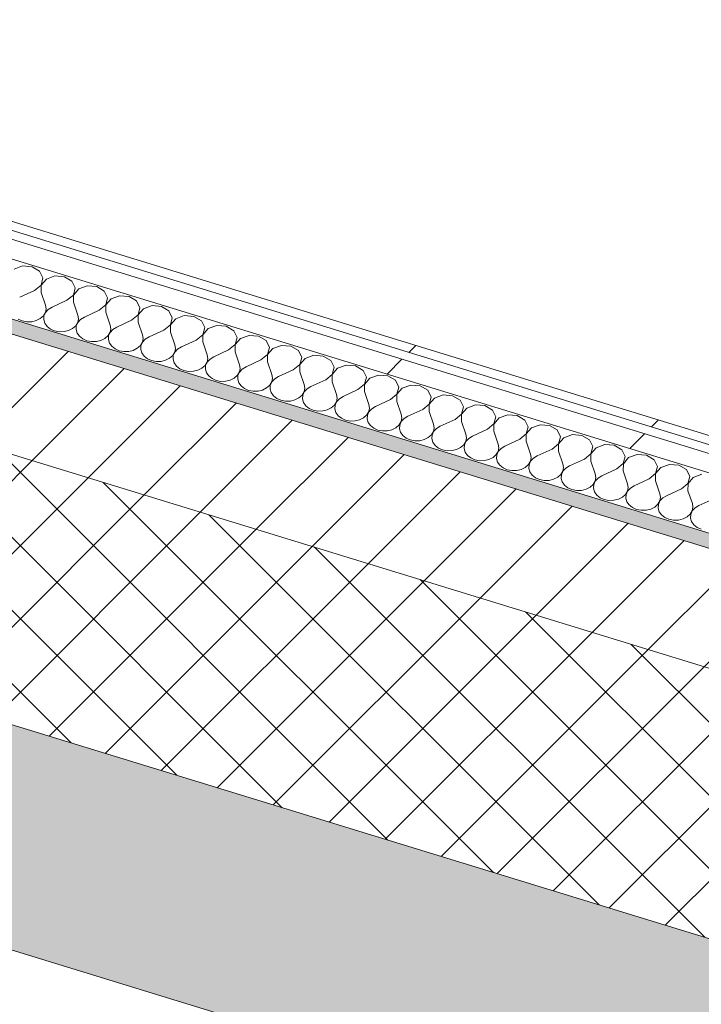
# Model space of a CAD drawing. Header units: millimetres. Extents: x -2220 to 52371, y -4077 to 6953.
# Tile 10 of 228: x 1357 to 1752, y -1369 to -798. Entities that reach past the tile are written whole.
import ezdxf

# ---------------------------------------------------------------- set-up
doc = ezdxf.new("R2010")
doc.units = ezdxf.units.MM
doc.header["$MEASUREMENT"] = 0
doc.linetypes.add('Wipeout_Contour', pattern=[1000, 0, -1000])
doc.layers.add('12_FAÇ_Façana', color=7, linetype='Continuous')
doc.layers.add('Nuevo_08_E_Envans secs', color=7, linetype='Continuous')
for name, color, linetype, lineweight, true_color in [('12_FAÇ_Façana_Pluma_Nº__102', 7, 'Continuous', 5, 0xcccccc), ('12_FAÇ_Façana_Pluma_Nº__174', 7, 'Continuous', 13, 0xe4ad2c), ('12_FAÇ_Façana_Pluma_Nº__176', 7, 'Continuous', 15, 0x93a0c6), ('Nuevo_08_E_Envans secs_Pluma_Nº__102', 7, 'Continuous', 5, 0xcccccc), ('Nuevo_08_E_Envans secs_Pluma_Nº__171', 171, 'Continuous', 13, 0xaaaaff), ('Nuevo_08_E_Envans secs_Pluma_Nº__177', 7, 'Continuous', 15, 0xf7e046)]:
    doc.layers.add(name, color=color, linetype=linetype, lineweight=lineweight, true_color=true_color)
for name, color, linetype, lineweight in [('12_FAÇ_Façana_Pluma_Nº__2', 8, 'Continuous', 5), ('12_FAÇ_Façana_Pluma_Nº__7', 7, 'Continuous', 5), ('Nuevo_08_E_Envans secs_Pluma_Nº__1', 7, 'Continuous', 5)]:
    doc.layers.add(name, color=color, linetype=linetype, lineweight=lineweight)
pattern_1 = [(45, (0, 0), (-183.848, 183.848), [195, -65]), (45, (7e-14, 183.85), (-183.848, 183.848), [195, -65])]

# ---------------------------------------------------------------- blocks, each defined once
blk = doc.blocks.new('Elem Sección_14_1')
at = {"layer": '12_FAÇ_Façana_Pluma_Nº__102', "linetype": 'Continuous', "lineweight": 0, "true_color": 0xe5e5e5}
blk.add_hatch(color=254, dxfattribs=at).paths.add_polyline_path([(778.79, -1161.36), (9655.75, -3885.6), (9715.31, -3773.22), (6546.37, -2800.71), (6538.43, -2815.7), (6095.56, -2679.79), (6103.5, -2664.8), (838.34, -1048.99)])
at = {"layer": '12_FAÇ_Façana_Pluma_Nº__174', "linetype": 'Continuous', "lineweight": 13, "true_color": 0xe4ad2c}
h = blk.add_hatch(dxfattribs=at)
h.set_pattern_fill('SATE_Aislamiento_0001', color=42, style=0, pattern_type=2)
h.set_pattern_definition([(45, (0, 0), (-21.2132, 21.2132), []), (135, (0, 0), (21.2132, 21.2132), [])])
h.paths.add_polyline_path([(6103.5, -2664.8), (6174.97, -2529.96), (6135.6, -2517.87), (949.17, -926.22), (909.8, -914.14), (838.34, -1048.99)])
at = {"layer": '12_FAÇ_Façana_Pluma_Nº__176', "linetype": 'Continuous', "lineweight": 0, "true_color": 0x495063}
blk.add_hatch(color=251, dxfattribs=at).paths.add_polyline_path([(6167.36, -2457.94), (6171.33, -2450.45), (984.9, -858.8), (980.93, -866.29)])
at = {"layer": '12_FAÇ_Façana_Pluma_Nº__2', "linetype": 'Continuous', "lineweight": 5}
h = blk.add_hatch(dxfattribs=at)
h.set_pattern_fill('Ceramic_0001', color=8, style=0, pattern_type=2)
h.set_pattern_definition([(45, (0, 0), (-21.2132, 21.2132), [])])
h.paths.add_polyline_path([(980.93, -866.29), (949.17, -926.22), (6135.6, -2517.87), (6167.36, -2457.94)])
at = {"layer": '12_FAÇ_Façana_Pluma_Nº__7', "color": 7, "linetype": 'Continuous', "lineweight": 5}
for p, q in [((980.93, -866.29), (6167.36, -2457.94)), ((838.34, -1048.99), (6103.5, -2664.8)), ((813.23, -1171.93), (9655.75, -3885.6))]:
    blk.add_line(p, q, dxfattribs=at)
at = {"layer": '12_FAÇ_Façana_Pluma_Nº__7', "color": 7, "linetype": 'Continuous', "lineweight": 5, "flags": 128}
blk.add_lwpolyline([(909.8, -914.14), (949.17, -926.22), (6135.6, -2517.87), (6174.97, -2529.96)], dxfattribs=at)
blk = doc.blocks.new('*X142')
at = {"layer": 'Nuevo_08_E_Envans secs_Pluma_Nº__102', "color": 254, "linetype": 'Continuous', "lineweight": 5, "true_color": 0xcccccc}
for p, q in [((1359.07, -940.85), (1354.09, -942.67)), ((1364.56, -941.3), (1359.07, -940.85)), ((1368.92, -943.88), (1364.56, -941.3)), ((1370.85, -947.82), (1368.92, -943.88)), ((1369.77, -951.94), (1370.85, -947.82)), ((1377.81, -946.61), (1372.83, -948.42)), ((1383.3, -947.05), (1377.81, -946.61)), ((1387.67, -949.63), (1383.3, -947.05)), ((1366.01, -955.02), (1369.77, -951.94)), ((1369.85, -951.96), (1369.76, -956.17)), ((1372.83, -948.42), (1369.85, -951.96)), ((1389.6, -953.57), (1387.67, -949.63)), ((1396.56, -952.36), (1391.58, -954.18)), ((1402.05, -952.81), (1396.56, -952.36)), ((1406.41, -955.38), (1402.05, -952.81)), ((1366.01, -955.02), (1357.36, -959)), ((1369.76, -956.17), (1372.35, -963.6)), ((1384.75, -960.77), (1388.52, -957.69)), ((1388.59, -957.72), (1388.5, -961.92)), ((1388.52, -957.69), (1389.6, -953.57)), ((1391.58, -954.18), (1388.59, -957.72)), ((1408.34, -959.32), (1406.41, -955.38)), ((1415.3, -958.11), (1410.32, -959.93)), ((1420.8, -958.56), (1415.3, -958.11)), ((1425.16, -961.14), (1420.8, -958.56)), ((1372.69, -965.71), (1372.35, -963.6)), ((1376.1, -964.75), (1373.94, -966.09)), ((1384.75, -960.77), (1376.1, -964.75)), ((1388.5, -961.92), (1391.1, -969.35)), ((1403.5, -966.52), (1407.26, -963.45)), ((1407.34, -963.47), (1407.25, -967.67)), ((1407.26, -963.45), (1408.34, -959.32)), ((1410.32, -959.93), (1407.34, -963.47)), ((1427.09, -965.07), (1425.16, -961.14)), ((1434.05, -963.86), (1429.07, -965.68)), ((1439.54, -964.31), (1434.05, -963.86)), ((1443.9, -966.89), (1439.54, -964.31)), ((1369.28, -971.34), (1371.09, -969.73)), ((1371.09, -969.73), (1372.26, -967.8)), ((1371.42, -969.83), (1371.26, -971.95)), ((1372.34, -967.83), (1371.42, -969.83)), ((1372.26, -967.8), (1372.69, -965.71)), ((1373.94, -966.09), (1372.34, -967.83)), ((1391.44, -971.46), (1391.1, -969.35)), ((1394.85, -970.5), (1392.69, -971.84)), ((1403.5, -966.52), (1394.85, -970.5)), ((1407.25, -967.67), (1409.85, -975.11)), ((1422.24, -972.27), (1426.01, -969.2)), ((1426.09, -969.22), (1425.99, -973.43)), ((1426.01, -969.2), (1427.09, -965.07)), ((1429.07, -965.68), (1426.09, -969.22)), ((1445.83, -970.83), (1443.9, -966.89)), ((1452.79, -969.62), (1447.81, -971.43)), ((1458.29, -970.06), (1452.79, -969.62)), ((1462.65, -972.64), (1458.29, -970.06)), ((1356.39, -971.66), (1358.81, -972.72)), ((1358.81, -972.72), (1361.51, -973.23)), ((1361.51, -973.23), (1364.3, -973.16)), ((1364.3, -973.16), (1366.96, -972.52)), ((1366.96, -972.52), (1369.28, -971.34)), ((1371.26, -971.95), (1371.86, -974.02)), ((1371.86, -974.02), (1373.19, -975.89)), ((1373.19, -975.89), (1375.13, -977.41)), ((1388.03, -977.1), (1389.84, -975.49)), ((1389.84, -975.49), (1391.01, -973.56)), ((1390.17, -975.59), (1390, -977.7)), ((1391.08, -973.58), (1390.17, -975.59)), ((1391.01, -973.56), (1391.44, -971.46)), ((1392.69, -971.84), (1391.08, -973.58)), ((1410.18, -977.21), (1409.85, -975.11)), ((1413.59, -976.26), (1411.43, -977.6)), ((1422.24, -972.27), (1413.59, -976.26)), ((1425.99, -973.43), (1428.59, -980.86)), ((1440.99, -978.03), (1444.76, -974.95)), ((1444.83, -974.97), (1444.74, -979.18)), ((1444.76, -974.95), (1445.83, -970.83)), ((1447.81, -971.43), (1444.83, -974.97)), ((1464.58, -976.58), (1462.65, -972.64)), ((1471.54, -975.37), (1466.56, -977.19)), ((1477.03, -975.82), (1471.54, -975.37)), ((1481.39, -978.39), (1477.03, -975.82)), ((1375.13, -977.41), (1377.55, -978.47)), ((1377.55, -978.47), (1380.26, -978.98)), ((1380.26, -978.98), (1383.04, -978.91)), ((1383.04, -978.91), (1385.7, -978.27)), ((1385.7, -978.27), (1388.03, -977.1)), ((1390, -977.7), (1390.61, -979.78)), ((1390.61, -979.78), (1391.93, -981.64)), ((1391.93, -981.64), (1393.88, -983.16)), ((1406.77, -982.85), (1408.59, -981.24)), ((1408.59, -981.24), (1409.75, -979.31)), ((1408.91, -981.34), (1408.75, -983.46)), ((1409.83, -979.33), (1408.91, -981.34)), ((1409.75, -979.31), (1410.18, -977.21)), ((1411.43, -977.6), (1409.83, -979.33)), ((1428.93, -982.97), (1428.59, -980.86)), ((1432.34, -982.01), (1430.18, -983.35)), ((1440.99, -978.03), (1432.34, -982.01)), ((1444.74, -979.18), (1447.34, -986.61)), ((1459.73, -983.78), (1463.5, -980.7)), ((1463.58, -980.73), (1463.48, -984.93)), ((1463.5, -980.7), (1464.58, -976.58)), ((1466.56, -977.19), (1463.58, -980.73)), ((1483.33, -982.33), (1481.39, -978.39)), ((1490.29, -981.12), (1485.3, -982.94)), ((1495.78, -981.57), (1490.29, -981.12)), ((1500.14, -984.15), (1495.78, -981.57)), ((1393.88, -983.16), (1396.3, -984.22)), ((1396.3, -984.22), (1399, -984.74)), ((1399, -984.74), (1401.79, -984.67)), ((1401.79, -984.67), (1404.45, -984.02)), ((1404.45, -984.02), (1406.77, -982.85)), ((1408.75, -983.46), (1409.35, -985.53)), ((1409.35, -985.53), (1410.68, -987.4)), ((1410.68, -987.4), (1412.63, -988.92)), ((1425.52, -988.6), (1427.33, -986.99)), ((1427.33, -986.99), (1428.5, -985.06)), ((1427.66, -987.09), (1427.5, -989.21)), ((1428.57, -985.09), (1427.66, -987.09)), ((1428.5, -985.06), (1428.93, -982.97)), ((1430.18, -983.35), (1428.57, -985.09)), ((1447.68, -988.72), (1447.34, -986.61)), ((1451.09, -987.76), (1448.92, -989.1)), ((1459.73, -983.78), (1451.09, -987.76)), ((1463.48, -984.93), (1466.08, -992.36)), ((1478.48, -989.53), (1482.25, -986.46)), ((1482.32, -986.48), (1482.23, -990.68)), ((1482.25, -986.46), (1483.33, -982.33)), ((1485.3, -982.94), (1482.32, -986.48)), ((1502.07, -988.09), (1500.14, -984.15)), ((1509.03, -986.88), (1504.05, -988.69)), ((1514.52, -987.32), (1509.03, -986.88)), ((1518.89, -989.9), (1514.52, -987.32)), ((1412.63, -988.92), (1415.04, -989.97)), ((1415.04, -989.97), (1417.75, -990.49)), ((1417.75, -990.49), (1420.54, -990.42)), ((1420.54, -990.42), (1423.19, -989.78)), ((1423.19, -989.78), (1425.52, -988.6)), ((1427.5, -989.21), (1428.1, -991.28)), ((1428.1, -991.28), (1429.43, -993.15)), ((1429.43, -993.15), (1431.37, -994.67)), ((1444.26, -994.36), (1446.08, -992.74)), ((1446.08, -992.74), (1447.24, -990.82)), ((1446.4, -992.84), (1446.24, -994.96)), ((1447.32, -990.84), (1446.4, -992.84)), ((1447.24, -990.82), (1447.68, -988.72)), ((1448.92, -989.1), (1447.32, -990.84)), ((1466.42, -994.47), (1466.08, -992.36)), ((1469.83, -993.52), (1467.67, -994.85)), ((1478.48, -989.53), (1469.83, -993.52)), ((1482.23, -990.68), (1484.83, -998.12)), ((1497.23, -995.29), (1500.99, -992.21)), ((1501.07, -992.23), (1500.97, -996.44)), ((1500.99, -992.21), (1502.07, -988.09)), ((1504.05, -988.69), (1501.07, -992.23)), ((1520.82, -993.84), (1518.89, -989.9)), ((1527.78, -992.63), (1522.8, -994.45)), ((1533.27, -993.07), (1527.78, -992.63)), ((1537.63, -995.65), (1533.27, -993.07)), ((1431.37, -994.67), (1433.79, -995.73)), ((1433.79, -995.73), (1436.49, -996.24)), ((1436.49, -996.24), (1439.28, -996.17)), ((1439.28, -996.17), (1441.94, -995.53)), ((1441.94, -995.53), (1444.26, -994.36)), ((1446.24, -994.96), (1446.85, -997.03)), ((1446.85, -997.03), (1448.17, -998.9)), ((1448.17, -998.9), (1450.12, -1000.42)), ((1463.01, -1000.11), (1464.82, -998.5)), ((1464.82, -998.5), (1465.99, -996.57)), ((1465.15, -998.6), (1464.99, -1000.72)), ((1466.07, -996.59), (1465.15, -998.6)), ((1465.99, -996.57), (1466.42, -994.47)), ((1467.67, -994.85), (1466.07, -996.59)), ((1485.17, -1000.22), (1484.83, -998.12)), ((1497.23, -995.29), (1488.58, -999.27)), ((1500.97, -996.44), (1503.57, -1003.87)), ((1515.97, -1001.04), (1519.74, -997.96)), ((1519.81, -997.99), (1519.72, -1002.19)), ((1519.74, -997.96), (1520.82, -993.84)), ((1522.8, -994.45), (1519.81, -997.99)), ((1539.56, -999.59), (1537.63, -995.65)), ((1546.52, -998.38), (1541.54, -1000.2)), ((1552.01, -998.83), (1546.52, -998.38)), ((1556.38, -1001.41), (1552.01, -998.83)), ((1450.12, -1000.42), (1452.53, -1001.48)), ((1452.53, -1001.48), (1455.24, -1001.99)), ((1455.24, -1001.99), (1458.03, -1001.93)), ((1458.03, -1001.93), (1460.68, -1001.28)), ((1460.68, -1001.28), (1463.01, -1000.11)), ((1464.99, -1000.72), (1465.59, -1002.79)), ((1465.59, -1002.79), (1466.92, -1004.65)), ((1466.92, -1004.65), (1468.86, -1006.17)), ((1481.75, -1005.86), (1483.57, -1004.25)), ((1483.57, -1004.25), (1484.74, -1002.32)), ((1483.89, -1004.35), (1483.73, -1006.47)), ((1484.81, -1002.34), (1483.89, -1004.35)), ((1484.74, -1002.32), (1485.17, -1000.22)), ((1486.41, -1000.61), (1484.81, -1002.34)), ((1488.58, -999.27), (1486.41, -1000.61)), ((1503.91, -1005.98), (1503.57, -1003.87)), ((1515.97, -1001.04), (1507.32, -1005.02)), ((1519.72, -1002.19), (1522.32, -1009.62)), ((1534.72, -1006.79), (1538.48, -1003.72)), ((1538.56, -1003.74), (1538.47, -1007.94)), ((1538.48, -1003.72), (1539.56, -999.59)), ((1541.54, -1000.2), (1538.56, -1003.74)), ((1558.31, -1005.34), (1556.38, -1001.41)), ((1565.27, -1004.13), (1560.29, -1005.95)), ((1570.76, -1004.58), (1565.27, -1004.13)), ((1575.12, -1007.16), (1570.76, -1004.58)), ((1468.86, -1006.17), (1471.28, -1007.23)), ((1471.28, -1007.23), (1473.99, -1007.75)), ((1473.99, -1007.75), (1476.77, -1007.68)), ((1476.77, -1007.68), (1479.43, -1007.03)), ((1479.43, -1007.03), (1481.75, -1005.86)), ((1483.73, -1006.47), (1484.34, -1008.54)), ((1484.34, -1008.54), (1485.66, -1010.41)), ((1485.66, -1010.41), (1487.61, -1011.93)), ((1500.5, -1011.61), (1502.31, -1010)), ((1502.31, -1010), (1503.48, -1008.07)), ((1502.64, -1010.1), (1502.48, -1012.22)), ((1503.56, -1008.1), (1502.64, -1010.1)), ((1503.48, -1008.07), (1503.91, -1005.98)), ((1505.16, -1006.36), (1503.56, -1008.1)), ((1507.32, -1005.02), (1505.16, -1006.36)), ((1522.66, -1011.73), (1522.32, -1009.62)), ((1534.72, -1006.79), (1526.07, -1010.77)), ((1538.47, -1007.94), (1541.06, -1015.38)), ((1553.46, -1012.54), (1557.23, -1009.47)), ((1557.3, -1009.49), (1557.21, -1013.69)), ((1557.23, -1009.47), (1558.31, -1005.34)), ((1560.29, -1005.95), (1557.3, -1009.49)), ((1577.05, -1011.1), (1575.12, -1007.16)), ((1584.01, -1009.89), (1579.03, -1011.7)), ((1589.51, -1010.33), (1584.01, -1009.89)), ((1593.87, -1012.91), (1589.51, -1010.33)), ((1487.61, -1011.93), (1490.03, -1012.98)), ((1490.03, -1012.98), (1492.73, -1013.5)), ((1492.73, -1013.5), (1495.52, -1013.43)), ((1495.52, -1013.43), (1498.17, -1012.79)), ((1498.17, -1012.79), (1500.5, -1011.61)), ((1502.48, -1012.22), (1503.08, -1014.29)), ((1503.08, -1014.29), (1504.41, -1016.16)), ((1504.41, -1016.16), (1506.35, -1017.68)), ((1519.24, -1017.37), (1521.06, -1015.75)), ((1521.06, -1015.75), (1522.23, -1013.83)), ((1521.39, -1015.85), (1521.22, -1017.97)), ((1522.3, -1013.85), (1521.39, -1015.85)), ((1522.23, -1013.83), (1522.66, -1011.73)), ((1523.9, -1012.11), (1522.3, -1013.85)), ((1526.07, -1010.77), (1523.9, -1012.11)), ((1541.4, -1017.48), (1541.06, -1015.38)), ((1553.46, -1012.54), (1544.81, -1016.53)), ((1557.21, -1013.69), (1559.81, -1021.13)), ((1572.21, -1018.3), (1575.97, -1015.22)), ((1576.05, -1015.24), (1575.96, -1019.45)), ((1575.97, -1015.22), (1577.05, -1011.1)), ((1579.03, -1011.7), (1576.05, -1015.24)), ((1595.8, -1016.85), (1593.87, -1012.91)), ((1602.76, -1015.64), (1597.78, -1017.46)), ((1608.25, -1016.09), (1602.76, -1015.64)), ((1612.61, -1018.66), (1608.25, -1016.09)), ((1506.35, -1017.68), (1508.77, -1018.74)), ((1508.77, -1018.74), (1511.48, -1019.25)), ((1511.48, -1019.25), (1514.26, -1019.18)), ((1514.26, -1019.18), (1516.92, -1018.54)), ((1516.92, -1018.54), (1519.24, -1017.37)), ((1521.22, -1017.97), (1521.83, -1020.05)), ((1521.83, -1020.05), (1523.15, -1021.91)), ((1523.15, -1021.91), (1525.1, -1023.43)), ((1537.99, -1023.12), (1539.8, -1021.51)), ((1539.8, -1021.51), (1540.97, -1019.58)), ((1540.13, -1021.61), (1539.97, -1023.73)), ((1541.05, -1019.6), (1540.13, -1021.61)), ((1540.97, -1019.58), (1541.4, -1017.48)), ((1542.65, -1017.87), (1541.05, -1019.6)), ((1544.81, -1016.53), (1542.65, -1017.87)), ((1560.15, -1023.24), (1559.81, -1021.13)), ((1572.21, -1018.3), (1563.56, -1022.28)), ((1575.96, -1019.45), (1578.56, -1026.88)), ((1590.95, -1024.05), (1594.72, -1020.97)), ((1594.8, -1021), (1594.7, -1025.2)), ((1594.72, -1020.97), (1595.8, -1016.85)), ((1597.78, -1017.46), (1594.8, -1021)), ((1614.54, -1022.6), (1612.61, -1018.66)), ((1621.5, -1021.39), (1616.52, -1023.21)), ((1627, -1021.84), (1621.5, -1021.39)), ((1631.36, -1024.42), (1627, -1021.84)), ((1525.1, -1023.43), (1527.52, -1024.49)), ((1527.52, -1024.49), (1530.22, -1025)), ((1530.22, -1025), (1533.01, -1024.94)), ((1533.01, -1024.94), (1535.67, -1024.29)), ((1535.67, -1024.29), (1537.99, -1023.12)), ((1539.97, -1023.73), (1540.57, -1025.8)), ((1540.57, -1025.8), (1541.9, -1027.67)), ((1541.9, -1027.67), (1543.84, -1029.19)), ((1556.74, -1028.87), (1558.55, -1027.26)), ((1558.55, -1027.26), (1559.72, -1025.33)), ((1558.88, -1027.36), (1558.71, -1029.48)), ((1559.79, -1025.36), (1558.88, -1027.36)), ((1559.72, -1025.33), (1560.15, -1023.24)), ((1561.4, -1023.62), (1559.79, -1025.36)), ((1563.56, -1022.28), (1561.4, -1023.62)), ((1578.89, -1028.99), (1578.56, -1026.88)), ((1590.95, -1024.05), (1582.31, -1028.03)), ((1594.7, -1025.2), (1597.3, -1032.63)), ((1609.7, -1029.8), (1613.47, -1026.73)), ((1613.54, -1026.75), (1613.45, -1030.95)), ((1613.47, -1026.73), (1614.54, -1022.6)), ((1616.52, -1023.21), (1613.54, -1026.75)), ((1633.29, -1028.36), (1631.36, -1024.42)), ((1640.25, -1027.14), (1635.27, -1028.96)), ((1645.74, -1027.59), (1640.25, -1027.14)), ((1650.1, -1030.17), (1645.74, -1027.59)), ((1543.84, -1029.19), (1546.26, -1030.24)), ((1546.26, -1030.24), (1548.97, -1030.76)), ((1548.97, -1030.76), (1551.75, -1030.69)), ((1551.75, -1030.69), (1554.41, -1030.04)), ((1554.41, -1030.04), (1556.74, -1028.87)), ((1558.71, -1029.48), (1559.32, -1031.55)), ((1559.32, -1031.55), (1560.64, -1033.42)), ((1560.64, -1033.42), (1562.59, -1034.94)), ((1575.48, -1034.62), (1577.3, -1033.01)), ((1577.3, -1033.01), (1578.46, -1031.09)), ((1577.62, -1033.11), (1577.46, -1035.23)), ((1578.54, -1031.11), (1577.62, -1033.11)), ((1578.46, -1031.09), (1578.89, -1028.99)), ((1580.14, -1029.37), (1578.54, -1031.11)), ((1582.31, -1028.03), (1580.14, -1029.37)), ((1597.64, -1034.74), (1597.3, -1032.63)), ((1609.7, -1029.8), (1601.05, -1033.78)), ((1613.45, -1030.95), (1616.05, -1038.39)), ((1628.44, -1035.56), (1632.21, -1032.48)), ((1632.29, -1032.5), (1632.19, -1036.71)), ((1632.21, -1032.48), (1633.29, -1028.36)), ((1635.27, -1028.96), (1632.29, -1032.5)), ((1652.04, -1034.11), (1650.1, -1030.17)), ((1659, -1032.9), (1654.01, -1034.72)), ((1664.49, -1033.34), (1659, -1032.9)), ((1668.85, -1035.92), (1664.49, -1033.34)), ((1562.59, -1034.94), (1565.01, -1036)), ((1565.01, -1036), (1567.71, -1036.51)), ((1567.71, -1036.51), (1570.5, -1036.44)), ((1570.5, -1036.44), (1573.16, -1035.8)), ((1573.16, -1035.8), (1575.48, -1034.62)), ((1577.46, -1035.23), (1578.06, -1037.3)), ((1578.06, -1037.3), (1579.39, -1039.17)), ((1579.39, -1039.17), (1581.34, -1040.69)), ((1594.23, -1040.38), (1596.04, -1038.77)), ((1596.04, -1038.77), (1597.21, -1036.84)), ((1596.37, -1038.87), (1596.21, -1040.98)), ((1597.28, -1036.86), (1596.37, -1038.87)), ((1597.21, -1036.84), (1597.64, -1034.74)), ((1598.89, -1035.12), (1597.28, -1036.86)), ((1601.05, -1033.78), (1598.89, -1035.12)), ((1616.39, -1040.49), (1616.05, -1038.39)), ((1628.44, -1035.56), (1619.8, -1039.54)), ((1632.19, -1036.71), (1634.79, -1044.14)), ((1647.19, -1041.31), (1650.96, -1038.23)), ((1651.03, -1038.26), (1650.94, -1042.46)), ((1650.96, -1038.23), (1652.04, -1034.11)), ((1654.01, -1034.72), (1651.03, -1038.26)), ((1670.78, -1039.86), (1668.85, -1035.92)), ((1677.74, -1038.65), (1672.76, -1040.47)), ((1683.23, -1039.1), (1677.74, -1038.65)), ((1687.6, -1041.67), (1683.23, -1039.1)), ((1581.34, -1040.69), (1583.75, -1041.75)), ((1583.75, -1041.75), (1586.46, -1042.26)), ((1586.46, -1042.26), (1589.25, -1042.2)), ((1589.25, -1042.2), (1591.9, -1041.55)), ((1591.9, -1041.55), (1594.23, -1040.38)), ((1596.21, -1040.98), (1596.81, -1043.06)), ((1596.81, -1043.06), (1598.14, -1044.92)), ((1598.14, -1044.92), (1600.08, -1046.44)), ((1612.97, -1046.13), (1614.79, -1044.52)), ((1614.79, -1044.52), (1615.95, -1042.59)), ((1615.11, -1044.62), (1614.95, -1046.74)), ((1616.03, -1042.61), (1615.11, -1044.62)), ((1615.95, -1042.59), (1616.39, -1040.49)), ((1617.63, -1040.88), (1616.03, -1042.61)), ((1619.8, -1039.54), (1617.63, -1040.88)), ((1635.13, -1046.25), (1634.79, -1044.14)), ((1647.19, -1041.31), (1638.54, -1045.29)), ((1650.94, -1042.46), (1653.54, -1049.89)), ((1665.94, -1047.06), (1669.7, -1043.98)), ((1669.78, -1044.01), (1669.69, -1048.21)), ((1669.7, -1043.98), (1670.78, -1039.86)), ((1672.76, -1040.47), (1669.78, -1044.01)), ((1689.53, -1045.61), (1687.6, -1041.67)), ((1696.49, -1044.4), (1691.51, -1046.22)), ((1701.98, -1044.85), (1696.49, -1044.4)), ((1706.34, -1047.43), (1701.98, -1044.85)), ((1600.08, -1046.44), (1602.5, -1047.5)), ((1602.5, -1047.5), (1605.2, -1048.02)), ((1605.2, -1048.02), (1607.99, -1047.95)), ((1607.99, -1047.95), (1610.65, -1047.3)), ((1610.65, -1047.3), (1612.97, -1046.13)), ((1614.95, -1046.74), (1615.56, -1048.81)), ((1615.56, -1048.81), (1616.88, -1050.68)), ((1631.72, -1051.88), (1633.53, -1050.27)), ((1633.53, -1050.27), (1634.7, -1048.34)), ((1633.86, -1050.37), (1633.7, -1052.49)), ((1634.78, -1048.37), (1633.86, -1050.37)), ((1634.7, -1048.34), (1635.13, -1046.25)), ((1636.38, -1046.63), (1634.78, -1048.37)), ((1638.54, -1045.29), (1636.38, -1046.63)), ((1653.88, -1052), (1653.54, -1049.89)), ((1665.94, -1047.06), (1657.29, -1051.04)), ((1669.69, -1048.21), (1672.28, -1055.65)), ((1684.68, -1052.81), (1688.45, -1049.74)), ((1688.52, -1049.76), (1688.43, -1053.96)), ((1688.45, -1049.74), (1689.53, -1045.61)), ((1691.51, -1046.22), (1688.52, -1049.76)), ((1708.27, -1051.37), (1706.34, -1047.43)), ((1715.23, -1050.16), (1710.25, -1051.97)), ((1720.72, -1050.6), (1715.23, -1050.16)), ((1725.09, -1053.18), (1720.72, -1050.6)), ((1616.88, -1050.68), (1618.83, -1052.2)), ((1618.83, -1052.2), (1621.24, -1053.25)), ((1621.24, -1053.25), (1623.95, -1053.77)), ((1623.95, -1053.77), (1626.74, -1053.7)), ((1626.74, -1053.7), (1629.39, -1053.06)), ((1629.39, -1053.06), (1631.72, -1051.88)), ((1633.7, -1052.49), (1634.3, -1054.56)), ((1634.3, -1054.56), (1635.63, -1056.43)), ((1650.46, -1057.64), (1652.28, -1056.02)), ((1652.28, -1056.02), (1653.45, -1054.1)), ((1652.6, -1056.12), (1652.44, -1058.24)), ((1653.52, -1054.12), (1652.6, -1056.12)), ((1653.45, -1054.1), (1653.88, -1052)), ((1655.12, -1052.38), (1653.52, -1054.12)), ((1657.29, -1051.04), (1655.12, -1052.38)), ((1672.62, -1057.75), (1672.28, -1055.65)), ((1684.68, -1052.81), (1676.03, -1056.8)), ((1688.43, -1053.96), (1691.03, -1061.4)), ((1703.43, -1058.57), (1707.19, -1055.49)), ((1707.27, -1055.51), (1707.18, -1059.72)), ((1707.19, -1055.49), (1708.27, -1051.37)), ((1710.25, -1051.97), (1707.27, -1055.51)), ((1727.02, -1057.12), (1725.09, -1053.18)), ((1733.98, -1055.91), (1729, -1057.73)), ((1739.47, -1056.36), (1733.98, -1055.91)), ((1635.63, -1056.43), (1637.57, -1057.95)), ((1637.57, -1057.95), (1639.99, -1059.01)), ((1639.99, -1059.01), (1642.7, -1059.52)), ((1642.7, -1059.52), (1645.48, -1059.45)), ((1645.48, -1059.45), (1648.14, -1058.81)), ((1648.14, -1058.81), (1650.46, -1057.64)), ((1652.44, -1058.24), (1653.05, -1060.31)), ((1653.05, -1060.31), (1654.37, -1062.18)), ((1669.21, -1063.39), (1671.02, -1061.78)), ((1671.02, -1061.78), (1672.19, -1059.85)), ((1671.35, -1061.88), (1671.19, -1064)), ((1672.27, -1059.87), (1671.35, -1061.88)), ((1672.19, -1059.85), (1672.62, -1057.75)), ((1673.87, -1058.13), (1672.27, -1059.87)), ((1676.03, -1056.8), (1673.87, -1058.13)), ((1691.37, -1063.5), (1691.03, -1061.4)), ((1703.43, -1058.57), (1694.78, -1062.55)), ((1707.18, -1059.72), (1709.77, -1067.15)), ((1722.17, -1064.32), (1725.94, -1061.24)), ((1726.01, -1061.27), (1725.92, -1065.47)), ((1725.94, -1061.24), (1727.02, -1057.12)), ((1729, -1057.73), (1726.01, -1061.27)), ((1743.83, -1058.93), (1739.47, -1056.36)), ((1745.76, -1062.87), (1743.83, -1058.93)), ((1752.72, -1061.66), (1747.74, -1063.48)), ((1654.37, -1062.18), (1656.32, -1063.7)), ((1656.32, -1063.7), (1658.74, -1064.76)), ((1658.74, -1064.76), (1661.44, -1065.27)), ((1661.44, -1065.27), (1664.23, -1065.21)), ((1664.23, -1065.21), (1666.88, -1064.56)), ((1666.88, -1064.56), (1669.21, -1063.39)), ((1671.19, -1064), (1671.79, -1066.07)), ((1671.79, -1066.07), (1673.12, -1067.93)), ((1687.95, -1069.14), (1689.77, -1067.53)), ((1689.77, -1067.53), (1690.94, -1065.6)), ((1690.1, -1067.63), (1689.93, -1069.75)), ((1691.01, -1065.63), (1690.1, -1067.63)), ((1690.94, -1065.6), (1691.37, -1063.5)), ((1692.61, -1063.89), (1691.01, -1065.63)), ((1694.78, -1062.55), (1692.61, -1063.89)), ((1710.11, -1069.26), (1709.77, -1067.15)), ((1722.17, -1064.32), (1713.52, -1068.3)), ((1725.92, -1065.47), (1728.52, -1072.9)), ((1740.92, -1070.07), (1744.68, -1067)), ((1744.76, -1067.02), (1744.67, -1071.22)), ((1744.68, -1067), (1745.76, -1062.87)), ((1747.74, -1063.48), (1744.76, -1067.02)), ((1673.12, -1067.93), (1675.06, -1069.46)), ((1675.06, -1069.46), (1677.48, -1070.51)), ((1677.48, -1070.51), (1680.19, -1071.03)), ((1680.19, -1071.03), (1682.97, -1070.96)), ((1682.97, -1070.96), (1685.63, -1070.31)), ((1685.63, -1070.31), (1687.95, -1069.14)), ((1689.93, -1069.75), (1690.54, -1071.82)), ((1690.54, -1071.82), (1691.86, -1073.69)), ((1706.7, -1074.89), (1708.52, -1073.28)), ((1708.52, -1073.28), (1709.68, -1071.35)), ((1708.84, -1073.38), (1708.68, -1075.5)), ((1709.76, -1071.38), (1708.84, -1073.38)), ((1709.68, -1071.35), (1710.11, -1069.26)), ((1711.36, -1069.64), (1709.76, -1071.38)), ((1713.52, -1068.3), (1711.36, -1069.64)), ((1728.86, -1075.01), (1728.52, -1072.9)), ((1740.92, -1070.07), (1732.27, -1074.05)), ((1744.67, -1071.22), (1747.27, -1078.66)), ((1691.86, -1073.69), (1693.81, -1075.21)), ((1693.81, -1075.21), (1696.23, -1076.27)), ((1696.23, -1076.27), (1698.93, -1076.78)), ((1698.93, -1076.78), (1701.72, -1076.71)), ((1701.72, -1076.71), (1704.38, -1076.07)), ((1704.38, -1076.07), (1706.7, -1074.89)), ((1708.68, -1075.5), (1709.28, -1077.57)), ((1709.28, -1077.57), (1710.61, -1079.44)), ((1725.45, -1080.65), (1727.26, -1079.04)), ((1727.26, -1079.04), (1728.43, -1077.11)), ((1727.59, -1079.14), (1727.42, -1081.25)), ((1728.5, -1077.13), (1727.59, -1079.14)), ((1728.43, -1077.11), (1728.86, -1075.01)), ((1730.11, -1075.39), (1728.5, -1077.13)), ((1732.27, -1074.05), (1730.11, -1075.39)), ((1747.6, -1080.76), (1747.27, -1078.66)), ((1759.66, -1075.82), (1751.02, -1079.81)), ((1710.61, -1079.44), (1712.55, -1080.96)), ((1712.55, -1080.96), (1714.97, -1082.02)), ((1714.97, -1082.02), (1717.68, -1082.53)), ((1717.68, -1082.53), (1720.46, -1082.46)), ((1720.46, -1082.46), (1723.12, -1081.82)), ((1723.12, -1081.82), (1725.45, -1080.65)), ((1727.42, -1081.25), (1728.03, -1083.33)), ((1728.03, -1083.33), (1729.35, -1085.19)), ((1744.19, -1086.4), (1746.01, -1084.79)), ((1746.01, -1084.79), (1747.17, -1082.86)), ((1746.33, -1084.89), (1746.17, -1087.01)), ((1747.25, -1082.88), (1746.33, -1084.89)), ((1747.17, -1082.86), (1747.6, -1080.76)), ((1748.85, -1081.15), (1747.25, -1082.88)), ((1751.02, -1079.81), (1748.85, -1081.15)), ((1729.35, -1085.19), (1731.3, -1086.71)), ((1731.3, -1086.71), (1733.72, -1087.77)), ((1733.72, -1087.77), (1736.42, -1088.29)), ((1736.42, -1088.29), (1739.21, -1088.22)), ((1739.21, -1088.22), (1741.87, -1087.57)), ((1741.87, -1087.57), (1744.19, -1086.4)), ((1746.17, -1087.01), (1746.77, -1089.08)), ((1746.77, -1089.08), (1748.1, -1090.95)), ((1748.1, -1090.95), (1750.05, -1092.47)), ((1750.05, -1092.47), (1752.46, -1093.52))]:
    blk.add_line(p, q, dxfattribs=at)
blk = doc.blocks.new('Elem Sección_111_1')
at = {"layer": 'Nuevo_08_E_Envans secs', "lineweight": 0}
blk.add_blockref('*X142', (0, 0), dxfattribs=at)
at = {"color": 254, "linetype": 'Wipeout_Contour', "lineweight": 0, "ltscale": 15755.887503}
blk.add_wipeout([(968.96, -802.52), (6170.16, -2398.7), (6172.54, -2394.21), (971.34, -798.02)], dxfattribs=at).dxf.layer = 'Nuevo_08_E_Envans secs'
at = {"layer": 'Nuevo_08_E_Envans secs_Pluma_Nº__171', "linetype": 'Continuous', "lineweight": 13, "true_color": 0xaaaaff}
h = blk.add_hatch(dxfattribs=at)
h.set_pattern_fill('Panellat_HPL_0001', color=161, style=0, pattern_type=2)
h.set_pattern_definition(pattern_1)
h.paths.add_polyline_path([(968.96, -802.52), (6170.16, -2398.7), (6172.54, -2394.21), (971.34, -798.02)])
at = {"color": 254, "linetype": 'Wipeout_Contour', "lineweight": 0, "ltscale": 15758.288048}
blk.add_wipeout([(6162.61, -2412.93), (6167.77, -2403.19), (966.58, -807.01), (961.42, -816.75)], dxfattribs=at).dxf.layer = 'Nuevo_08_E_Envans secs'
at = {"layer": 'Nuevo_08_E_Envans secs_Pluma_Nº__177', "linetype": 'Continuous', "lineweight": 15, "true_color": 0xf7e046}
h = blk.add_hatch(dxfattribs=at)
h.set_pattern_fill('Panellat_HPL_0001', color=53, style=0, pattern_type=2)
h.set_pattern_definition(pattern_1)
h.paths.add_polyline_path([(6162.61, -2412.93), (6167.77, -2403.19), (966.58, -807.01), (961.42, -816.75)])
at = {"layer": 'Nuevo_08_E_Envans secs_Pluma_Nº__1', "color": 7, "linetype": 'Continuous', "lineweight": 5}
for p, q in [((968.96, -802.52), (6170.16, -2398.7)), ((966.58, -807.01), (6167.77, -2403.19)), ((961.42, -816.75), (6162.61, -2412.93)), ((1035.31, -817.65), (6172.54, -2394.21)), ((984.9, -858.8), (6146.73, -2442.9))]:
    blk.add_line(p, q, dxfattribs=at)

msp = doc.modelspace()

# ---------------------------------------------------------------- block references
at = {"layer": '12_FAÇ_Façana', "lineweight": 0}
msp.add_blockref('Elem Sección_14_1', (0, 0), dxfattribs=at)

# ---------------------------------------------------------------- next in the draw order: block references
at = {"layer": 'Nuevo_08_E_Envans secs', "lineweight": 0}
msp.add_blockref('Elem Sección_111_1', (0, 0), dxfattribs=at)

doc.saveas('drawing.dxf')
